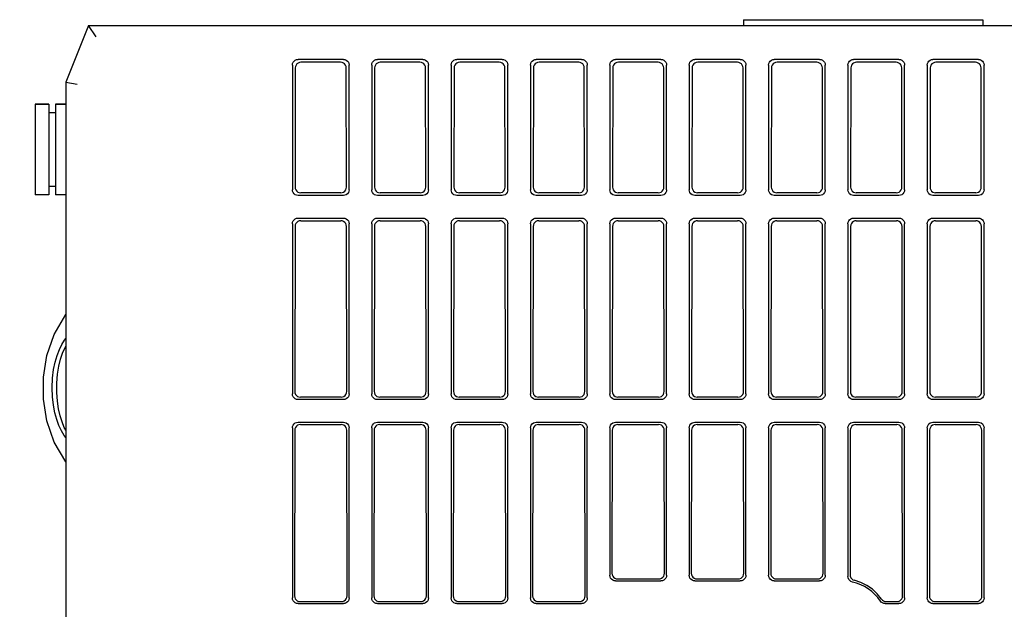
# Model space of a CAD drawing. Extents: x 100 to 1223, y 94 to 846.
# Tile 17 of 39: x 956 to 1043, y 268 to 320. Entities that reach past the tile are written whole.
import ezdxf

# ---------------------------------------------------------------- set-up
doc = ezdxf.new("R2010")
doc.units = 0
doc.header["$LTSCALE"] = 69.3
for name, color, linetype in [('ALL_AXIS', 7, 'CONTINUOUS'), ('ALL_DIM', 7, 'CONTINUOUS'), ('ALL_FEATURES', 7, 'CONTINUOUS')]:
    doc.layers.add(name, color=color, linetype=linetype)
doc.dimstyles.get("Standard").update_dxf_attribs({"dimtxt": 2.5, "dimasz": 2.5, "dimexe": 1.25, "dimexo": 0.625, "dimtad": 1, "dimcen": 2.5, "dimazin": 3, "dimtfac": 1, "dimtmove": 0, "dimatfit": 3})

# ---------------------------------------------------------------- blocks, each defined once
blk = doc.blocks.new('*D4')
at = {"layer": 'ALL_DIM', "color": 2, "linetype": 'CONTINUOUS'}
for p, q in [((931.118, 261.011), (899.379, 272.563)), ((960, 209.116), (960, 185.987))]:
    blk.add_line(p, q, dxfattribs=at)
for points in [[(901.856, 265.362), (902.198, 271.537), (898.99, 266.249)], [(953.934, 187.781), (960, 188.987), (954.08, 190.777)]]:
    blk.add_lwpolyline(points, dxfattribs=at)
for start, end in [(160, 215), (215, 270)]:
    blk.add_arc((960, 250.499), 61.512, start, end, dxfattribs=at)

msp = doc.modelspace()

# ---------------------------------------------------------------- linework, layer by layer
at = {"layer": 'ALL_AXIS', "color": 7, "linetype": 'CONTINUOUS'}
for p, q in [((957.3, 313.05), (957.3, 305.05)), ((957.3, 313.05), (958.5, 313.05)), ((959.1, 313.05), (960, 313.05))]:
    msp.add_line(p, q, dxfattribs=at)
msp.add_lwpolyline([(960, 283.65), (959.86, 283.838), (959.622, 284.244), (959.405, 284.711), (959.211, 285.239), (959.045, 285.833), (958.916, 286.495), (958.831, 287.233), (958.801, 288.047), (958.839, 288.881), (958.936, 289.643), (959.077, 290.307), (959.249, 290.89), (959.446, 291.403), (959.661, 291.853), (959.894, 292.244), (960, 292.386)], dxfattribs=at)
at = {"layer": 'ALL_FEATURES', "color": 7, "linetype": 'CONTINUOUS'}
for p, q in [((1019.8, 320.5), (1019.8, 320)), ((1019.8, 320.5), (1040.9, 320.5)), ((1040.9, 320.5), (1040.9, 320)), ((962, 320), (960, 315)), ((962.677, 319), (962, 320)), ((962, 320), (1164.5, 320)), ((984.502, 317), (980.498, 317)), ((991.502, 317), (987.498, 317)), ((998.502, 317), (994.498, 317)), ((1005.502, 317), (1001.498, 317)), ((1012.502, 317), (1008.498, 317)), ((1019.502, 317), (1015.498, 317)), ((1026.502, 317), (1022.498, 317)), ((1033.502, 317), (1029.498, 317)), ((1040.502, 317), (1036.498, 317)), ((980, 316.502), (980, 305.498)), ((980.253, 316.249), (980.237, 305.735)), ((984.248, 316.746), (980.752, 316.746)), ((984.763, 305.735), (984.747, 316.249)), ((985, 305.498), (985, 316.502)), ((987, 316.502), (987, 305.498)), ((987.253, 316.249), (987.237, 305.735)), ((991.248, 316.746), (987.752, 316.746)), ((991.763, 305.735), (991.747, 316.249)), ((992, 305.498), (992, 316.502)), ((994, 316.502), (994, 305.498)), ((994.253, 316.249), (994.237, 305.735)), ((998.248, 316.746), (994.752, 316.746)), ((998.763, 305.735), (998.747, 316.249)), ((999, 305.498), (999, 316.502)), ((1001, 316.502), (1001, 305.498)), ((1001.253, 316.249), (1001.237, 305.735)), ((1005.248, 316.746), (1001.752, 316.746)), ((1005.763, 305.735), (1005.747, 316.249)), ((1006, 305.498), (1006, 316.502)), ((1008, 316.502), (1008, 305.498)), ((1008.253, 316.249), (1008.237, 305.735)), ((1012.248, 316.746), (1008.752, 316.746)), ((1012.763, 305.735), (1012.747, 316.249)), ((1013, 305.498), (1013, 316.502)), ((1015, 316.502), (1015, 305.498)), ((1015.253, 316.249), (1015.237, 305.735)), ((1019.248, 316.746), (1015.752, 316.746)), ((1019.763, 305.735), (1019.747, 316.249)), ((1020, 305.498), (1020, 316.502)), ((1022, 316.502), (1022, 305.498)), ((1022.253, 316.249), (1022.237, 305.735)), ((1026.248, 316.746), (1022.752, 316.746)), ((1026.763, 305.735), (1026.747, 316.249)), ((1027, 305.498), (1027, 316.502)), ((1029, 316.502), (1029, 305.498)), ((1029.253, 316.249), (1029.237, 305.735)), ((1033.248, 316.746), (1029.752, 316.746)), ((1033.763, 305.735), (1033.747, 316.249)), ((1034, 305.498), (1034, 316.502)), ((1036, 316.502), (1036, 305.498)), ((1036.253, 316.249), (1036.237, 305.735)), ((1040.248, 316.746), (1036.752, 316.746)), ((1040.763, 305.735), (1040.747, 316.249)), ((1041, 305.498), (1041, 316.502)), ((960, 315), (960, 265.3)), ((960, 315), (961, 314.807)), ((958.5, 313.05), (957.3, 313.05)), ((958.5, 313.05), (958.5, 305.05)), ((959.1, 313.05), (959.1, 305.05)), ((960, 313.05), (959.1, 313.05)), ((959.1, 312.3), (958.5, 312.3)), ((959.1, 305.8), (958.5, 305.8)), ((958.5, 305.05), (957.3, 305.05)), ((960, 305.05), (959.1, 305.05)), ((984.502, 305), (980.498, 305)), ((984.265, 305.236), (980.735, 305.236)), ((991.502, 305), (987.498, 305)), ((991.265, 305.236), (987.735, 305.236)), ((998.502, 305), (994.498, 305)), ((998.265, 305.236), (994.735, 305.236)), ((1005.502, 305), (1001.498, 305)), ((1005.265, 305.236), (1001.735, 305.236)), ((1012.502, 305), (1008.498, 305)), ((1012.265, 305.236), (1008.735, 305.236)), ((1019.502, 305), (1015.498, 305)), ((1019.265, 305.236), (1015.735, 305.236)), ((1026.502, 305), (1022.498, 305)), ((1026.265, 305.236), (1022.735, 305.236)), ((1033.502, 305), (1029.498, 305)), ((1033.265, 305.236), (1029.735, 305.236)), ((1040.502, 305), (1036.498, 305)), ((1040.265, 305.236), (1036.735, 305.236)), ((980, 302.502), (980, 287.498)), ((980.232, 302.27), (980.21, 287.708)), ((980.498, 303), (984.502, 303)), ((980.731, 302.767), (984.269, 302.767)), ((984.79, 287.708), (984.768, 302.27)), ((985, 287.498), (985, 302.502)), ((987, 302.502), (987, 287.498)), ((987.232, 302.27), (987.21, 287.708)), ((987.498, 303), (991.502, 303)), ((987.731, 302.767), (991.269, 302.767)), ((991.79, 287.708), (991.768, 302.27)), ((992, 287.498), (992, 302.502)), ((994, 302.502), (994, 287.498)), ((994.232, 302.27), (994.21, 287.708)), ((994.498, 303), (998.502, 303)), ((994.731, 302.767), (998.269, 302.767)), ((998.79, 287.708), (998.768, 302.27)), ((999, 287.498), (999, 302.502)), ((1001, 302.502), (1001, 287.498)), ((1001.232, 302.27), (1001.21, 287.708)), ((1001.498, 303), (1005.502, 303)), ((1001.731, 302.767), (1005.269, 302.767)), ((1005.79, 287.708), (1005.768, 302.27)), ((1006, 287.498), (1006, 302.502)), ((1008, 302.502), (1008, 287.498)), ((1008.232, 302.27), (1008.21, 287.708)), ((1008.498, 303), (1012.502, 303)), ((1008.731, 302.767), (1012.269, 302.767)), ((1012.79, 287.708), (1012.768, 302.27)), ((1013, 287.498), (1013, 302.502)), ((1015, 302.502), (1015, 287.498)), ((1015.232, 302.27), (1015.21, 287.708)), ((1015.498, 303), (1019.502, 303)), ((1015.731, 302.767), (1019.269, 302.767)), ((1019.79, 287.708), (1019.768, 302.27)), ((1020, 287.498), (1020, 302.502)), ((1022, 302.502), (1022, 287.498)), ((1022.232, 302.27), (1022.21, 287.708)), ((1022.498, 303), (1026.502, 303)), ((1022.731, 302.767), (1026.269, 302.767)), ((1026.79, 287.708), (1026.768, 302.27)), ((1027, 287.498), (1027, 302.502)), ((1029, 302.502), (1029, 287.498)), ((1029.232, 302.27), (1029.21, 287.708)), ((1029.498, 303), (1033.502, 303)), ((1029.731, 302.767), (1033.269, 302.767)), ((1033.79, 287.708), (1033.768, 302.27)), ((1034, 287.498), (1034, 302.502)), ((1036, 302.502), (1036, 287.498)), ((1036.232, 302.27), (1036.21, 287.708)), ((1036.498, 303), (1040.502, 303)), ((1036.731, 302.767), (1040.269, 302.767)), ((1040.79, 287.708), (1040.768, 302.27)), ((1041, 287.498), (1041, 302.502)), ((984.502, 287), (980.498, 287)), ((984.293, 287.209), (980.707, 287.209)), ((991.502, 287), (987.498, 287)), ((991.293, 287.209), (987.707, 287.209)), ((998.502, 287), (994.498, 287)), ((998.293, 287.209), (994.707, 287.209)), ((1005.502, 287), (1001.498, 287)), ((1005.293, 287.209), (1001.707, 287.209)), ((1012.502, 287), (1008.498, 287)), ((1012.293, 287.209), (1008.707, 287.209)), ((1019.502, 287), (1015.498, 287)), ((1019.293, 287.209), (1015.707, 287.209)), ((1026.502, 287), (1022.498, 287)), ((1026.293, 287.209), (1022.707, 287.209)), ((1033.502, 287), (1029.498, 287)), ((1033.293, 287.209), (1029.707, 287.209)), ((1040.502, 287), (1036.498, 287)), ((1040.293, 287.209), (1036.707, 287.209)), ((980.498, 285), (984.502, 285)), ((987.498, 285), (991.502, 285)), ((994.498, 285), (998.502, 285)), ((1001.498, 285), (1005.502, 285)), ((1008.498, 285), (1012.502, 285)), ((1015.498, 285), (1019.502, 285)), ((1022.498, 285), (1026.502, 285)), ((1029.498, 285), (1033.502, 285)), ((1036.498, 285), (1040.502, 285)), ((980, 284.502), (980, 269.498)), ((980.204, 284.297), (980.182, 269.68)), ((980.703, 284.795), (984.297, 284.795)), ((984.818, 269.68), (984.796, 284.297)), ((985, 269.498), (985, 284.502)), ((987, 284.502), (987, 269.498)), ((987.204, 284.297), (987.182, 269.68)), ((987.703, 284.795), (991.297, 284.795)), ((991.818, 269.68), (991.796, 284.297)), ((992, 269.498), (992, 284.502)), ((994, 284.502), (994, 269.498)), ((994.204, 284.297), (994.182, 269.68)), ((994.703, 284.795), (998.297, 284.795)), ((998.818, 269.68), (998.796, 284.297)), ((999, 269.498), (999, 284.502)), ((1001, 284.502), (1001, 269.498)), ((1001.204, 284.297), (1001.182, 269.68)), ((1001.703, 284.795), (1005.297, 284.795)), ((1005.818, 269.68), (1005.796, 284.297)), ((1006, 269.498), (1006, 284.502)), ((1008, 284.502), (1008, 271.498)), ((1008.204, 284.297), (1008.185, 271.683)), ((1008.703, 284.795), (1012.297, 284.795)), ((1012.815, 271.683), (1012.796, 284.297)), ((1013, 271.498), (1013, 284.502)), ((1015, 284.502), (1015, 271.498)), ((1015.204, 284.297), (1015.185, 271.683)), ((1015.703, 284.795), (1019.297, 284.795)), ((1019.815, 271.683), (1019.796, 284.297)), ((1020, 271.498), (1020, 284.502)), ((1022, 284.502), (1022, 271.498)), ((1022.204, 284.297), (1022.185, 271.683)), ((1022.703, 284.795), (1026.297, 284.795)), ((1026.815, 271.683), (1026.796, 284.297)), ((1027, 271.498), (1027, 284.502)), ((1029, 284.502), (1029, 271.394)), ((1029.204, 284.297), (1029.185, 271.54)), ((1029.703, 284.795), (1033.297, 284.795)), ((1033.818, 269.68), (1033.796, 284.297)), ((1034, 269.498), (1034, 284.502)), ((1036, 284.502), (1036, 269.498)), ((1036.204, 284.297), (1036.182, 269.68)), ((1036.703, 284.795), (1040.297, 284.795)), ((1040.818, 269.68), (1040.796, 284.297)), ((1041, 269.498), (1041, 284.502)), ((1008.498, 271), (1012.502, 271)), ((1008.683, 271.184), (1012.317, 271.184)), ((1015.498, 271), (1019.502, 271)), ((1015.683, 271.184), (1019.317, 271.184)), ((1022.498, 271), (1026.502, 271)), ((1022.683, 271.184), (1026.317, 271.184)), ((980.498, 269), (984.502, 269)), ((980.679, 269.181), (984.321, 269.181)), ((987.498, 269), (991.502, 269)), ((987.679, 269.181), (991.321, 269.181)), ((994.498, 269), (998.502, 269)), ((994.679, 269.181), (998.321, 269.181)), ((1001.498, 269), (1005.502, 269)), ((1001.679, 269.181), (1005.321, 269.181)), ((1032.276, 269), (1033.502, 269)), ((1032.371, 269.181), (1033.321, 269.181)), ((1036.498, 269), (1040.502, 269)), ((1036.679, 269.181), (1040.321, 269.181))]:
    msp.add_line(p, q, dxfattribs=at)
for points in [[(980, 316.502), (980.017, 316.631), (980.067, 316.751), (980.146, 316.854), (980.249, 316.933), (980.369, 316.983), (980.498, 317)], [(984.502, 317), (984.631, 316.983), (984.751, 316.933), (984.854, 316.854), (984.933, 316.751), (984.983, 316.631), (985, 316.502)], [(987, 316.502), (987.017, 316.631), (987.067, 316.751), (987.146, 316.854), (987.249, 316.933), (987.369, 316.983), (987.498, 317)], [(991.502, 317), (991.631, 316.983), (991.751, 316.933), (991.854, 316.854), (991.933, 316.751), (991.983, 316.631), (992, 316.502)], [(994, 316.502), (994.017, 316.631), (994.067, 316.751), (994.146, 316.854), (994.249, 316.933), (994.369, 316.983), (994.498, 317)], [(998.502, 317), (998.631, 316.983), (998.751, 316.933), (998.854, 316.854), (998.933, 316.751), (998.983, 316.631), (999, 316.502)], [(1001, 316.502), (1001.017, 316.631), (1001.067, 316.751), (1001.146, 316.854), (1001.249, 316.933), (1001.369, 316.983), (1001.498, 317)], [(1005.502, 317), (1005.631, 316.983), (1005.751, 316.933), (1005.854, 316.854), (1005.933, 316.751), (1005.983, 316.631), (1006, 316.502)], [(1008, 316.502), (1008.017, 316.631), (1008.067, 316.751), (1008.146, 316.854), (1008.249, 316.933), (1008.369, 316.983), (1008.498, 317)], [(1012.502, 317), (1012.631, 316.983), (1012.751, 316.933), (1012.854, 316.854), (1012.933, 316.751), (1012.983, 316.631), (1013, 316.502)], [(1015, 316.502), (1015.017, 316.631), (1015.067, 316.751), (1015.146, 316.854), (1015.249, 316.933), (1015.369, 316.983), (1015.498, 317)], [(1019.502, 317), (1019.631, 316.983), (1019.751, 316.933), (1019.854, 316.854), (1019.933, 316.751), (1019.983, 316.631), (1020, 316.502)], [(1022, 316.502), (1022.017, 316.631), (1022.067, 316.751), (1022.146, 316.854), (1022.249, 316.933), (1022.369, 316.983), (1022.498, 317)], [(1026.502, 317), (1026.631, 316.983), (1026.751, 316.933), (1026.854, 316.854), (1026.933, 316.751), (1026.983, 316.631), (1027, 316.502)], [(1029, 316.502), (1029.017, 316.631), (1029.067, 316.751), (1029.146, 316.854), (1029.249, 316.933), (1029.369, 316.983), (1029.498, 317)], [(1033.502, 317), (1033.631, 316.983), (1033.751, 316.933), (1033.854, 316.854), (1033.933, 316.751), (1033.983, 316.631), (1034, 316.502)], [(1036, 316.502), (1036.017, 316.631), (1036.067, 316.751), (1036.146, 316.854), (1036.249, 316.933), (1036.369, 316.983), (1036.498, 317)], [(1040.502, 317), (1040.631, 316.983), (1040.751, 316.933), (1040.854, 316.854), (1040.933, 316.751), (1040.983, 316.631), (1041, 316.502)], [(980.752, 316.746), (980.623, 316.729), (980.502, 316.679), (980.399, 316.6), (980.32, 316.498), (980.27, 316.378), (980.253, 316.249)], [(984.747, 316.249), (984.73, 316.378), (984.68, 316.498), (984.601, 316.6), (984.498, 316.679), (984.377, 316.729), (984.248, 316.746)], [(987.752, 316.746), (987.623, 316.729), (987.502, 316.679), (987.399, 316.6), (987.32, 316.498), (987.27, 316.378), (987.253, 316.249)], [(991.747, 316.249), (991.73, 316.378), (991.68, 316.498), (991.601, 316.6), (991.498, 316.679), (991.377, 316.729), (991.248, 316.746)], [(994.752, 316.746), (994.623, 316.729), (994.502, 316.679), (994.399, 316.6), (994.32, 316.498), (994.27, 316.378), (994.253, 316.249)], [(998.747, 316.249), (998.73, 316.378), (998.68, 316.498), (998.601, 316.6), (998.498, 316.679), (998.377, 316.729), (998.248, 316.746)], [(1001.752, 316.746), (1001.623, 316.729), (1001.502, 316.679), (1001.399, 316.6), (1001.32, 316.498), (1001.27, 316.378), (1001.253, 316.249)], [(1005.747, 316.249), (1005.73, 316.378), (1005.68, 316.498), (1005.601, 316.6), (1005.498, 316.679), (1005.377, 316.729), (1005.248, 316.746)], [(1008.752, 316.746), (1008.623, 316.729), (1008.502, 316.679), (1008.399, 316.6), (1008.32, 316.498), (1008.27, 316.378), (1008.253, 316.249)], [(1012.747, 316.249), (1012.73, 316.378), (1012.68, 316.498), (1012.601, 316.6), (1012.498, 316.679), (1012.377, 316.729), (1012.248, 316.746)], [(1015.752, 316.746), (1015.623, 316.729), (1015.502, 316.679), (1015.399, 316.6), (1015.32, 316.498), (1015.27, 316.378), (1015.253, 316.249)], [(1019.747, 316.249), (1019.73, 316.378), (1019.68, 316.498), (1019.601, 316.6), (1019.498, 316.679), (1019.377, 316.729), (1019.248, 316.746)], [(1022.752, 316.746), (1022.623, 316.729), (1022.502, 316.679), (1022.399, 316.6), (1022.32, 316.498), (1022.27, 316.378), (1022.253, 316.249)], [(1026.747, 316.249), (1026.73, 316.378), (1026.68, 316.498), (1026.601, 316.6), (1026.498, 316.679), (1026.377, 316.729), (1026.248, 316.746)], [(1029.752, 316.746), (1029.623, 316.729), (1029.502, 316.679), (1029.399, 316.6), (1029.32, 316.498), (1029.27, 316.378), (1029.253, 316.249)], [(1033.747, 316.249), (1033.73, 316.378), (1033.68, 316.498), (1033.601, 316.6), (1033.498, 316.679), (1033.377, 316.729), (1033.248, 316.746)], [(1036.752, 316.746), (1036.623, 316.729), (1036.502, 316.679), (1036.399, 316.6), (1036.32, 316.498), (1036.27, 316.378), (1036.253, 316.249)], [(1040.747, 316.249), (1040.73, 316.378), (1040.68, 316.498), (1040.601, 316.6), (1040.498, 316.679), (1040.377, 316.729), (1040.248, 316.746)], [(980.237, 305.735), (980.254, 305.606), (980.304, 305.485), (980.382, 305.382), (980.485, 305.303), (980.605, 305.253), (980.735, 305.236)], [(984.265, 305.236), (984.395, 305.253), (984.515, 305.303), (984.618, 305.382), (984.696, 305.485), (984.746, 305.606), (984.763, 305.735)], [(987.237, 305.735), (987.254, 305.606), (987.304, 305.485), (987.382, 305.382), (987.485, 305.303), (987.605, 305.253), (987.735, 305.236)], [(991.265, 305.236), (991.395, 305.253), (991.515, 305.303), (991.618, 305.382), (991.696, 305.485), (991.746, 305.606), (991.763, 305.735)], [(994.237, 305.735), (994.254, 305.606), (994.304, 305.485), (994.382, 305.382), (994.485, 305.303), (994.605, 305.253), (994.735, 305.236)], [(998.265, 305.236), (998.395, 305.253), (998.515, 305.303), (998.618, 305.382), (998.696, 305.485), (998.746, 305.606), (998.763, 305.735)], [(1001.237, 305.735), (1001.254, 305.606), (1001.304, 305.485), (1001.382, 305.382), (1001.485, 305.303), (1001.605, 305.253), (1001.735, 305.236)], [(1005.265, 305.236), (1005.395, 305.253), (1005.515, 305.303), (1005.618, 305.382), (1005.696, 305.485), (1005.746, 305.606), (1005.763, 305.735)], [(1008.237, 305.735), (1008.254, 305.606), (1008.304, 305.485), (1008.382, 305.382), (1008.485, 305.303), (1008.605, 305.253), (1008.735, 305.236)], [(1012.265, 305.236), (1012.395, 305.253), (1012.515, 305.303), (1012.618, 305.382), (1012.696, 305.485), (1012.746, 305.606), (1012.763, 305.735)], [(1015.237, 305.735), (1015.254, 305.606), (1015.304, 305.485), (1015.382, 305.382), (1015.485, 305.303), (1015.605, 305.253), (1015.735, 305.236)], [(1019.265, 305.236), (1019.395, 305.253), (1019.515, 305.303), (1019.618, 305.382), (1019.696, 305.485), (1019.746, 305.606), (1019.763, 305.735)], [(1022.237, 305.735), (1022.254, 305.606), (1022.304, 305.485), (1022.382, 305.382), (1022.485, 305.303), (1022.605, 305.253), (1022.735, 305.236)], [(1026.265, 305.236), (1026.395, 305.253), (1026.515, 305.303), (1026.618, 305.382), (1026.696, 305.485), (1026.746, 305.606), (1026.763, 305.735)], [(1029.237, 305.735), (1029.254, 305.606), (1029.304, 305.485), (1029.382, 305.382), (1029.485, 305.303), (1029.605, 305.253), (1029.735, 305.236)], [(1033.265, 305.236), (1033.395, 305.253), (1033.515, 305.303), (1033.618, 305.382), (1033.696, 305.485), (1033.746, 305.606), (1033.763, 305.735)], [(1036.237, 305.735), (1036.254, 305.606), (1036.304, 305.485), (1036.382, 305.382), (1036.485, 305.303), (1036.605, 305.253), (1036.735, 305.236)], [(1040.265, 305.236), (1040.395, 305.253), (1040.515, 305.303), (1040.618, 305.382), (1040.696, 305.485), (1040.746, 305.606), (1040.763, 305.735)], [(980.498, 305), (980.369, 305.017), (980.249, 305.067), (980.146, 305.146), (980.067, 305.249), (980.017, 305.369), (980, 305.498)], [(985, 305.498), (984.983, 305.369), (984.933, 305.249), (984.854, 305.146), (984.751, 305.067), (984.631, 305.017), (984.502, 305)], [(987.498, 305), (987.369, 305.017), (987.249, 305.067), (987.146, 305.146), (987.067, 305.249), (987.017, 305.369), (987, 305.498)], [(992, 305.498), (991.983, 305.369), (991.933, 305.249), (991.854, 305.146), (991.751, 305.067), (991.631, 305.017), (991.502, 305)], [(994.498, 305), (994.369, 305.017), (994.249, 305.067), (994.146, 305.146), (994.067, 305.249), (994.017, 305.369), (994, 305.498)], [(999, 305.498), (998.983, 305.369), (998.933, 305.249), (998.854, 305.146), (998.751, 305.067), (998.631, 305.017), (998.502, 305)], [(1001.498, 305), (1001.369, 305.017), (1001.249, 305.067), (1001.146, 305.146), (1001.067, 305.249), (1001.017, 305.369), (1001, 305.498)], [(1006, 305.498), (1005.983, 305.369), (1005.933, 305.249), (1005.854, 305.146), (1005.751, 305.067), (1005.631, 305.017), (1005.502, 305)], [(1008.498, 305), (1008.369, 305.017), (1008.249, 305.067), (1008.146, 305.146), (1008.067, 305.249), (1008.017, 305.369), (1008, 305.498)], [(1013, 305.498), (1012.983, 305.369), (1012.933, 305.249), (1012.854, 305.146), (1012.751, 305.067), (1012.631, 305.017), (1012.502, 305)], [(1015.498, 305), (1015.369, 305.017), (1015.249, 305.067), (1015.146, 305.146), (1015.067, 305.249), (1015.017, 305.369), (1015, 305.498)], [(1020, 305.498), (1019.983, 305.369), (1019.933, 305.249), (1019.854, 305.146), (1019.751, 305.067), (1019.631, 305.017), (1019.502, 305)], [(1022.498, 305), (1022.369, 305.017), (1022.249, 305.067), (1022.146, 305.146), (1022.067, 305.249), (1022.017, 305.369), (1022, 305.498)], [(1027, 305.498), (1026.983, 305.369), (1026.933, 305.249), (1026.854, 305.146), (1026.751, 305.067), (1026.631, 305.017), (1026.502, 305)], [(1029.498, 305), (1029.369, 305.017), (1029.249, 305.067), (1029.146, 305.146), (1029.067, 305.249), (1029.017, 305.369), (1029, 305.498)], [(1034, 305.498), (1033.983, 305.369), (1033.933, 305.249), (1033.854, 305.146), (1033.751, 305.067), (1033.631, 305.017), (1033.502, 305)], [(1036.498, 305), (1036.369, 305.017), (1036.249, 305.067), (1036.146, 305.146), (1036.067, 305.249), (1036.017, 305.369), (1036, 305.498)], [(1041, 305.498), (1040.983, 305.369), (1040.933, 305.249), (1040.854, 305.146), (1040.751, 305.067), (1040.631, 305.017), (1040.502, 305)], [(980, 302.502), (980.017, 302.631), (980.067, 302.751), (980.146, 302.854), (980.249, 302.933), (980.369, 302.983), (980.498, 303)], [(980.731, 302.767), (980.601, 302.75), (980.481, 302.701), (980.378, 302.622), (980.299, 302.519), (980.249, 302.399), (980.232, 302.27)], [(984.768, 302.27), (984.751, 302.399), (984.701, 302.519), (984.622, 302.622), (984.519, 302.701), (984.399, 302.75), (984.269, 302.767)], [(984.502, 303), (984.631, 302.983), (984.751, 302.933), (984.854, 302.854), (984.933, 302.751), (984.983, 302.631), (985, 302.502)], [(987, 302.502), (987.017, 302.631), (987.067, 302.751), (987.146, 302.854), (987.249, 302.933), (987.369, 302.983), (987.498, 303)], [(987.731, 302.767), (987.601, 302.75), (987.481, 302.701), (987.378, 302.622), (987.299, 302.519), (987.249, 302.399), (987.232, 302.27)], [(991.768, 302.27), (991.751, 302.399), (991.701, 302.519), (991.622, 302.622), (991.519, 302.701), (991.399, 302.75), (991.269, 302.767)], [(991.502, 303), (991.631, 302.983), (991.751, 302.933), (991.854, 302.854), (991.933, 302.751), (991.983, 302.631), (992, 302.502)], [(994, 302.502), (994.017, 302.631), (994.067, 302.751), (994.146, 302.854), (994.249, 302.933), (994.369, 302.983), (994.498, 303)], [(994.731, 302.767), (994.601, 302.75), (994.481, 302.701), (994.378, 302.622), (994.299, 302.519), (994.249, 302.399), (994.232, 302.27)], [(998.768, 302.27), (998.751, 302.399), (998.701, 302.519), (998.622, 302.622), (998.519, 302.701), (998.399, 302.75), (998.269, 302.767)], [(998.502, 303), (998.631, 302.983), (998.751, 302.933), (998.854, 302.854), (998.933, 302.751), (998.983, 302.631), (999, 302.502)], [(1001, 302.502), (1001.017, 302.631), (1001.067, 302.751), (1001.146, 302.854), (1001.249, 302.933), (1001.369, 302.983), (1001.498, 303)], [(1001.731, 302.767), (1001.601, 302.75), (1001.481, 302.701), (1001.378, 302.622), (1001.299, 302.519), (1001.249, 302.399), (1001.232, 302.27)], [(1005.768, 302.27), (1005.751, 302.399), (1005.701, 302.519), (1005.622, 302.622), (1005.519, 302.701), (1005.399, 302.75), (1005.269, 302.767)], [(1005.502, 303), (1005.631, 302.983), (1005.751, 302.933), (1005.854, 302.854), (1005.933, 302.751), (1005.983, 302.631), (1006, 302.502)], [(1008, 302.502), (1008.017, 302.631), (1008.067, 302.751), (1008.146, 302.854), (1008.249, 302.933), (1008.369, 302.983), (1008.498, 303)], [(1008.731, 302.767), (1008.601, 302.75), (1008.481, 302.701), (1008.378, 302.622), (1008.299, 302.519), (1008.249, 302.399), (1008.232, 302.27)], [(1012.768, 302.27), (1012.751, 302.399), (1012.701, 302.519), (1012.622, 302.622), (1012.519, 302.701), (1012.399, 302.75), (1012.269, 302.767)], [(1012.502, 303), (1012.631, 302.983), (1012.751, 302.933), (1012.854, 302.854), (1012.933, 302.751), (1012.983, 302.631), (1013, 302.502)], [(1015, 302.502), (1015.017, 302.631), (1015.067, 302.751), (1015.146, 302.854), (1015.249, 302.933), (1015.369, 302.983), (1015.498, 303)], [(1015.731, 302.767), (1015.601, 302.75), (1015.481, 302.701), (1015.378, 302.622), (1015.299, 302.519), (1015.249, 302.399), (1015.232, 302.27)], [(1019.768, 302.27), (1019.751, 302.399), (1019.701, 302.519), (1019.622, 302.622), (1019.519, 302.701), (1019.399, 302.75), (1019.269, 302.767)], [(1019.502, 303), (1019.631, 302.983), (1019.751, 302.933), (1019.854, 302.854), (1019.933, 302.751), (1019.983, 302.631), (1020, 302.502)], [(1022, 302.502), (1022.017, 302.631), (1022.067, 302.751), (1022.146, 302.854), (1022.249, 302.933), (1022.369, 302.983), (1022.498, 303)], [(1022.731, 302.767), (1022.601, 302.75), (1022.481, 302.701), (1022.378, 302.622), (1022.299, 302.519), (1022.249, 302.399), (1022.232, 302.27)], [(1026.768, 302.27), (1026.751, 302.399), (1026.701, 302.519), (1026.622, 302.622), (1026.519, 302.701), (1026.399, 302.75), (1026.269, 302.767)], [(1026.502, 303), (1026.631, 302.983), (1026.751, 302.933), (1026.854, 302.854), (1026.933, 302.751), (1026.983, 302.631), (1027, 302.502)], [(1029, 302.502), (1029.017, 302.631), (1029.067, 302.751), (1029.146, 302.854), (1029.249, 302.933), (1029.369, 302.983), (1029.498, 303)], [(1029.731, 302.767), (1029.601, 302.75), (1029.481, 302.701), (1029.378, 302.622), (1029.299, 302.519), (1029.249, 302.399), (1029.232, 302.27)], [(1033.768, 302.27), (1033.751, 302.399), (1033.701, 302.519), (1033.622, 302.622), (1033.519, 302.701), (1033.399, 302.75), (1033.269, 302.767)], [(1033.502, 303), (1033.631, 302.983), (1033.751, 302.933), (1033.854, 302.854), (1033.933, 302.751), (1033.983, 302.631), (1034, 302.502)], [(1036, 302.502), (1036.017, 302.631), (1036.067, 302.751), (1036.146, 302.854), (1036.249, 302.933), (1036.369, 302.983), (1036.498, 303)], [(1036.731, 302.767), (1036.601, 302.75), (1036.481, 302.701), (1036.378, 302.622), (1036.299, 302.519), (1036.249, 302.399), (1036.232, 302.27)], [(1040.768, 302.27), (1040.751, 302.399), (1040.701, 302.519), (1040.622, 302.622), (1040.519, 302.701), (1040.399, 302.75), (1040.269, 302.767)], [(1040.502, 303), (1040.631, 302.983), (1040.751, 302.933), (1040.854, 302.854), (1040.933, 302.751), (1040.983, 302.631), (1041, 302.502)], [(960, 281.5), (958.972, 283.254), (958.332, 285.111), (958.035, 287.03), (958.035, 288.97), (958.332, 290.889), (958.972, 292.746), (960, 294.5)], [(960, 284.3), (959.879, 284.547), (959.69, 285.026), (959.522, 285.568), (959.381, 286.179), (959.277, 286.861), (959.221, 287.625), (959.224, 288.455), (959.292, 289.252), (959.407, 289.943), (959.556, 290.548), (959.729, 291.077), (959.918, 291.54), (960, 291.705)], [(980.498, 287), (980.369, 287.017), (980.249, 287.067), (980.146, 287.146), (980.067, 287.249), (980.017, 287.369), (980, 287.498)], [(980.21, 287.708), (980.226, 287.578), (980.276, 287.458), (980.355, 287.355), (980.458, 287.276), (980.578, 287.226), (980.707, 287.209)], [(984.293, 287.209), (984.422, 287.226), (984.542, 287.276), (984.645, 287.355), (984.724, 287.458), (984.774, 287.578), (984.79, 287.708)], [(985, 287.498), (984.983, 287.369), (984.933, 287.249), (984.854, 287.146), (984.751, 287.067), (984.631, 287.017), (984.502, 287)], [(987.498, 287), (987.369, 287.017), (987.249, 287.067), (987.146, 287.146), (987.067, 287.249), (987.017, 287.369), (987, 287.498)], [(987.21, 287.708), (987.226, 287.578), (987.276, 287.458), (987.355, 287.355), (987.458, 287.276), (987.578, 287.226), (987.707, 287.209)], [(991.293, 287.209), (991.422, 287.226), (991.542, 287.276), (991.645, 287.355), (991.724, 287.458), (991.774, 287.578), (991.79, 287.708)], [(992, 287.498), (991.983, 287.369), (991.933, 287.249), (991.854, 287.146), (991.751, 287.067), (991.631, 287.017), (991.502, 287)], [(994.498, 287), (994.369, 287.017), (994.249, 287.067), (994.146, 287.146), (994.067, 287.249), (994.017, 287.369), (994, 287.498)], [(994.21, 287.708), (994.226, 287.578), (994.276, 287.458), (994.355, 287.355), (994.458, 287.276), (994.578, 287.226), (994.707, 287.209)], [(998.293, 287.209), (998.422, 287.226), (998.542, 287.276), (998.645, 287.355), (998.724, 287.458), (998.774, 287.578), (998.79, 287.708)], [(999, 287.498), (998.983, 287.369), (998.933, 287.249), (998.854, 287.146), (998.751, 287.067), (998.631, 287.017), (998.502, 287)], [(1001.498, 287), (1001.369, 287.017), (1001.249, 287.067), (1001.146, 287.146), (1001.067, 287.249), (1001.017, 287.369), (1001, 287.498)], [(1001.21, 287.708), (1001.226, 287.578), (1001.276, 287.458), (1001.355, 287.355), (1001.458, 287.276), (1001.578, 287.226), (1001.707, 287.209)], [(1005.293, 287.209), (1005.422, 287.226), (1005.542, 287.276), (1005.645, 287.355), (1005.724, 287.458), (1005.774, 287.578), (1005.79, 287.708)], [(1006, 287.498), (1005.983, 287.369), (1005.933, 287.249), (1005.854, 287.146), (1005.751, 287.067), (1005.631, 287.017), (1005.502, 287)], [(1008.498, 287), (1008.369, 287.017), (1008.249, 287.067), (1008.146, 287.146), (1008.067, 287.249), (1008.017, 287.369), (1008, 287.498)], [(1008.21, 287.708), (1008.226, 287.578), (1008.276, 287.458), (1008.355, 287.355), (1008.458, 287.276), (1008.578, 287.226), (1008.707, 287.209)], [(1012.293, 287.209), (1012.422, 287.226), (1012.542, 287.276), (1012.645, 287.355), (1012.724, 287.458), (1012.774, 287.578), (1012.79, 287.708)], [(1013, 287.498), (1012.983, 287.369), (1012.933, 287.249), (1012.854, 287.146), (1012.751, 287.067), (1012.631, 287.017), (1012.502, 287)], [(1015.498, 287), (1015.369, 287.017), (1015.249, 287.067), (1015.146, 287.146), (1015.067, 287.249), (1015.017, 287.369), (1015, 287.498)], [(1015.21, 287.708), (1015.226, 287.578), (1015.276, 287.458), (1015.355, 287.355), (1015.458, 287.276), (1015.578, 287.226), (1015.707, 287.209)], [(1019.293, 287.209), (1019.422, 287.226), (1019.542, 287.276), (1019.645, 287.355), (1019.724, 287.458), (1019.774, 287.578), (1019.79, 287.708)], [(1020, 287.498), (1019.983, 287.369), (1019.933, 287.249), (1019.854, 287.146), (1019.751, 287.067), (1019.631, 287.017), (1019.502, 287)], [(1022.498, 287), (1022.369, 287.017), (1022.249, 287.067), (1022.146, 287.146), (1022.067, 287.249), (1022.017, 287.369), (1022, 287.498)], [(1022.21, 287.708), (1022.226, 287.578), (1022.276, 287.458), (1022.355, 287.355), (1022.458, 287.276), (1022.578, 287.226), (1022.707, 287.209)], [(1026.293, 287.209), (1026.422, 287.226), (1026.542, 287.276), (1026.645, 287.355), (1026.724, 287.458), (1026.774, 287.578), (1026.79, 287.708)], [(1027, 287.498), (1026.983, 287.369), (1026.933, 287.249), (1026.854, 287.146), (1026.751, 287.067), (1026.631, 287.017), (1026.502, 287)], [(1029.498, 287), (1029.369, 287.017), (1029.249, 287.067), (1029.146, 287.146), (1029.067, 287.249), (1029.017, 287.369), (1029, 287.498)], [(1029.21, 287.708), (1029.226, 287.578), (1029.276, 287.458), (1029.355, 287.355), (1029.458, 287.276), (1029.578, 287.226), (1029.707, 287.209)], [(1033.293, 287.209), (1033.422, 287.226), (1033.542, 287.276), (1033.645, 287.355), (1033.724, 287.458), (1033.774, 287.578), (1033.79, 287.708)], [(1034, 287.498), (1033.983, 287.369), (1033.933, 287.249), (1033.854, 287.146), (1033.751, 287.067), (1033.631, 287.017), (1033.502, 287)], [(1036.498, 287), (1036.369, 287.017), (1036.249, 287.067), (1036.146, 287.146), (1036.067, 287.249), (1036.017, 287.369), (1036, 287.498)], [(1036.21, 287.708), (1036.226, 287.578), (1036.276, 287.458), (1036.355, 287.355), (1036.458, 287.276), (1036.578, 287.226), (1036.707, 287.209)], [(1040.293, 287.209), (1040.422, 287.226), (1040.542, 287.276), (1040.645, 287.355), (1040.724, 287.458), (1040.774, 287.578), (1040.79, 287.708)], [(1041, 287.498), (1040.983, 287.369), (1040.933, 287.249), (1040.854, 287.146), (1040.751, 287.067), (1040.631, 287.017), (1040.502, 287)], [(980, 284.502), (980.017, 284.631), (980.067, 284.751), (980.146, 284.854), (980.249, 284.933), (980.369, 284.983), (980.498, 285)], [(984.502, 285), (984.631, 284.983), (984.751, 284.933), (984.854, 284.854), (984.933, 284.751), (984.983, 284.631), (985, 284.502)], [(987, 284.502), (987.017, 284.631), (987.067, 284.751), (987.146, 284.854), (987.249, 284.933), (987.369, 284.983), (987.498, 285)], [(991.502, 285), (991.631, 284.983), (991.751, 284.933), (991.854, 284.854), (991.933, 284.751), (991.983, 284.631), (992, 284.502)], [(994, 284.502), (994.017, 284.631), (994.067, 284.751), (994.146, 284.854), (994.249, 284.933), (994.369, 284.983), (994.498, 285)], [(998.502, 285), (998.631, 284.983), (998.751, 284.933), (998.854, 284.854), (998.933, 284.751), (998.983, 284.631), (999, 284.502)], [(1001, 284.502), (1001.017, 284.631), (1001.067, 284.751), (1001.146, 284.854), (1001.249, 284.933), (1001.369, 284.983), (1001.498, 285)], [(1005.502, 285), (1005.631, 284.983), (1005.751, 284.933), (1005.854, 284.854), (1005.933, 284.751), (1005.983, 284.631), (1006, 284.502)], [(1008, 284.502), (1008.017, 284.631), (1008.067, 284.751), (1008.146, 284.854), (1008.249, 284.933), (1008.369, 284.983), (1008.498, 285)], [(1012.502, 285), (1012.631, 284.983), (1012.751, 284.933), (1012.854, 284.854), (1012.933, 284.751), (1012.983, 284.631), (1013, 284.502)], [(1015, 284.502), (1015.017, 284.631), (1015.067, 284.751), (1015.146, 284.854), (1015.249, 284.933), (1015.369, 284.983), (1015.498, 285)], [(1019.502, 285), (1019.631, 284.983), (1019.751, 284.933), (1019.854, 284.854), (1019.933, 284.751), (1019.983, 284.631), (1020, 284.502)], [(1022, 284.502), (1022.017, 284.631), (1022.067, 284.751), (1022.146, 284.854), (1022.249, 284.933), (1022.369, 284.983), (1022.498, 285)], [(1026.502, 285), (1026.631, 284.983), (1026.751, 284.933), (1026.854, 284.854), (1026.933, 284.751), (1026.983, 284.631), (1027, 284.502)], [(1029, 284.502), (1029.017, 284.631), (1029.067, 284.751), (1029.146, 284.854), (1029.249, 284.933), (1029.369, 284.983), (1029.498, 285)], [(1033.502, 285), (1033.631, 284.983), (1033.751, 284.933), (1033.854, 284.854), (1033.933, 284.751), (1033.983, 284.631), (1034, 284.502)], [(1036, 284.502), (1036.017, 284.631), (1036.067, 284.751), (1036.146, 284.854), (1036.249, 284.933), (1036.369, 284.983), (1036.498, 285)], [(1040.502, 285), (1040.631, 284.983), (1040.751, 284.933), (1040.854, 284.854), (1040.933, 284.751), (1040.983, 284.631), (1041, 284.502)], [(980.703, 284.795), (980.574, 284.778), (980.454, 284.728), (980.351, 284.649), (980.271, 284.546), (980.222, 284.426), (980.204, 284.297)], [(984.796, 284.297), (984.778, 284.426), (984.729, 284.546), (984.649, 284.649), (984.546, 284.728), (984.426, 284.778), (984.297, 284.795)], [(987.703, 284.795), (987.574, 284.778), (987.454, 284.728), (987.351, 284.649), (987.271, 284.546), (987.222, 284.426), (987.204, 284.297)], [(991.796, 284.297), (991.778, 284.426), (991.729, 284.546), (991.649, 284.649), (991.546, 284.728), (991.426, 284.778), (991.297, 284.795)], [(994.703, 284.795), (994.574, 284.778), (994.454, 284.728), (994.351, 284.649), (994.271, 284.546), (994.222, 284.426), (994.204, 284.297)], [(998.796, 284.297), (998.778, 284.426), (998.729, 284.546), (998.649, 284.649), (998.546, 284.728), (998.426, 284.778), (998.297, 284.795)], [(1001.703, 284.795), (1001.574, 284.778), (1001.454, 284.728), (1001.351, 284.649), (1001.271, 284.546), (1001.222, 284.426), (1001.204, 284.297)], [(1005.796, 284.297), (1005.778, 284.426), (1005.729, 284.546), (1005.649, 284.649), (1005.546, 284.728), (1005.426, 284.778), (1005.297, 284.795)], [(1008.703, 284.795), (1008.574, 284.778), (1008.454, 284.728), (1008.351, 284.649), (1008.271, 284.546), (1008.222, 284.426), (1008.204, 284.297)], [(1012.796, 284.297), (1012.778, 284.426), (1012.729, 284.546), (1012.649, 284.649), (1012.546, 284.728), (1012.426, 284.778), (1012.297, 284.795)], [(1015.703, 284.795), (1015.574, 284.778), (1015.454, 284.728), (1015.351, 284.649), (1015.271, 284.546), (1015.222, 284.426), (1015.204, 284.297)], [(1019.796, 284.297), (1019.778, 284.426), (1019.729, 284.546), (1019.649, 284.649), (1019.546, 284.728), (1019.426, 284.778), (1019.297, 284.795)], [(1022.703, 284.795), (1022.574, 284.778), (1022.454, 284.728), (1022.351, 284.649), (1022.271, 284.546), (1022.222, 284.426), (1022.204, 284.297)], [(1026.796, 284.297), (1026.778, 284.426), (1026.729, 284.546), (1026.649, 284.649), (1026.546, 284.728), (1026.426, 284.778), (1026.297, 284.795)], [(1029.703, 284.795), (1029.574, 284.778), (1029.454, 284.728), (1029.351, 284.649), (1029.271, 284.546), (1029.222, 284.426), (1029.204, 284.297)], [(1033.796, 284.297), (1033.778, 284.426), (1033.729, 284.546), (1033.649, 284.649), (1033.546, 284.728), (1033.426, 284.778), (1033.297, 284.795)], [(1036.703, 284.795), (1036.574, 284.778), (1036.454, 284.728), (1036.351, 284.649), (1036.271, 284.546), (1036.222, 284.426), (1036.204, 284.297)], [(1040.796, 284.297), (1040.778, 284.426), (1040.729, 284.546), (1040.649, 284.649), (1040.546, 284.728), (1040.426, 284.778), (1040.297, 284.795)], [(1008.498, 271), (1008.369, 271.017), (1008.249, 271.067), (1008.146, 271.146), (1008.067, 271.249), (1008.017, 271.369), (1008, 271.498)], [(1008.185, 271.683), (1008.202, 271.554), (1008.252, 271.433), (1008.33, 271.33), (1008.433, 271.251), (1008.553, 271.201), (1008.683, 271.184)], [(1012.317, 271.184), (1012.447, 271.201), (1012.567, 271.251), (1012.67, 271.33), (1012.748, 271.433), (1012.798, 271.554), (1012.815, 271.683)], [(1013, 271.498), (1012.983, 271.369), (1012.933, 271.249), (1012.854, 271.146), (1012.751, 271.067), (1012.631, 271.017), (1012.502, 271)], [(1015.498, 271), (1015.369, 271.017), (1015.249, 271.067), (1015.146, 271.146), (1015.067, 271.249), (1015.017, 271.369), (1015, 271.498)], [(1015.185, 271.683), (1015.202, 271.554), (1015.252, 271.433), (1015.33, 271.33), (1015.433, 271.251), (1015.553, 271.201), (1015.683, 271.184)], [(1019.317, 271.184), (1019.447, 271.201), (1019.567, 271.251), (1019.67, 271.33), (1019.748, 271.433), (1019.798, 271.554), (1019.815, 271.683)], [(1020, 271.498), (1019.983, 271.369), (1019.933, 271.249), (1019.854, 271.146), (1019.751, 271.067), (1019.631, 271.017), (1019.502, 271)], [(1022.498, 271), (1022.369, 271.017), (1022.249, 271.067), (1022.146, 271.146), (1022.067, 271.249), (1022.017, 271.369), (1022, 271.498)], [(1022.185, 271.683), (1022.202, 271.554), (1022.252, 271.433), (1022.33, 271.33), (1022.433, 271.251), (1022.553, 271.201), (1022.683, 271.184)], [(1026.317, 271.184), (1026.447, 271.201), (1026.567, 271.251), (1026.67, 271.33), (1026.748, 271.433), (1026.798, 271.554), (1026.815, 271.683)], [(1027, 271.498), (1026.983, 271.369), (1026.933, 271.249), (1026.854, 271.146), (1026.751, 271.067), (1026.631, 271.017), (1026.502, 271)], [(1029.391, 270.907), (1029.265, 270.953), (1029.155, 271.032), (1029.072, 271.136), (1029.018, 271.261), (1029, 271.394)], [(1029.185, 271.54), (1029.202, 271.41), (1029.253, 271.288), (1029.333, 271.185), (1029.439, 271.105), (1029.56, 271.057)], [(1031.963, 269.395), (1031.589, 269.858), (1031.152, 270.264), (1030.66, 270.604), (1030.125, 270.87), (1029.56, 271.057)], [(980.498, 269), (980.369, 269.017), (980.249, 269.067), (980.146, 269.146), (980.067, 269.249), (980.017, 269.369), (980, 269.498)], [(980.182, 269.68), (980.199, 269.55), (980.249, 269.43), (980.327, 269.327), (980.43, 269.248), (980.55, 269.198), (980.679, 269.181)], [(984.321, 269.181), (984.45, 269.198), (984.57, 269.248), (984.673, 269.327), (984.751, 269.43), (984.801, 269.55), (984.818, 269.68)], [(985, 269.498), (984.983, 269.369), (984.933, 269.249), (984.854, 269.146), (984.751, 269.067), (984.631, 269.017), (984.502, 269)], [(987.498, 269), (987.369, 269.017), (987.249, 269.067), (987.146, 269.146), (987.067, 269.249), (987.017, 269.369), (987, 269.498)], [(987.182, 269.68), (987.199, 269.55), (987.249, 269.43), (987.327, 269.327), (987.43, 269.248), (987.55, 269.198), (987.679, 269.181)], [(991.321, 269.181), (991.45, 269.198), (991.57, 269.248), (991.673, 269.327), (991.751, 269.43), (991.801, 269.55), (991.818, 269.68)], [(992, 269.498), (991.983, 269.369), (991.933, 269.249), (991.854, 269.146), (991.751, 269.067), (991.631, 269.017), (991.502, 269)], [(994.498, 269), (994.369, 269.017), (994.249, 269.067), (994.146, 269.146), (994.067, 269.249), (994.017, 269.369), (994, 269.498)], [(994.182, 269.68), (994.199, 269.55), (994.249, 269.43), (994.327, 269.327), (994.43, 269.248), (994.55, 269.198), (994.679, 269.181)], [(998.321, 269.181), (998.45, 269.198), (998.57, 269.248), (998.673, 269.327), (998.751, 269.43), (998.801, 269.55), (998.818, 269.68)], [(999, 269.498), (998.983, 269.369), (998.933, 269.249), (998.854, 269.146), (998.751, 269.067), (998.631, 269.017), (998.502, 269)], [(1001.498, 269), (1001.369, 269.017), (1001.249, 269.067), (1001.146, 269.146), (1001.067, 269.249), (1001.017, 269.369), (1001, 269.498)], [(1001.182, 269.68), (1001.199, 269.55), (1001.249, 269.43), (1001.327, 269.327), (1001.43, 269.248), (1001.55, 269.198), (1001.679, 269.181)], [(1005.321, 269.181), (1005.45, 269.198), (1005.57, 269.248), (1005.673, 269.327), (1005.751, 269.43), (1005.801, 269.55), (1005.818, 269.68)], [(1006, 269.498), (1005.983, 269.369), (1005.933, 269.249), (1005.854, 269.146), (1005.751, 269.067), (1005.631, 269.017), (1005.502, 269)], [(1031.963, 269.395), (1032.043, 269.305), (1032.142, 269.238), (1032.253, 269.196), (1032.371, 269.181)], [(1033.321, 269.181), (1033.45, 269.198), (1033.57, 269.248), (1033.673, 269.327), (1033.751, 269.43), (1033.801, 269.55), (1033.818, 269.68)], [(1034, 269.498), (1033.983, 269.369), (1033.933, 269.249), (1033.854, 269.146), (1033.751, 269.067), (1033.631, 269.017), (1033.502, 269)], [(1036.498, 269), (1036.369, 269.017), (1036.249, 269.067), (1036.146, 269.146), (1036.067, 269.249), (1036.017, 269.369), (1036, 269.498)], [(1036.182, 269.68), (1036.199, 269.55), (1036.249, 269.43), (1036.327, 269.327), (1036.43, 269.248), (1036.55, 269.198), (1036.679, 269.181)], [(1040.321, 269.181), (1040.45, 269.198), (1040.57, 269.248), (1040.673, 269.327), (1040.751, 269.43), (1040.801, 269.55), (1040.818, 269.68)], [(1041, 269.498), (1040.983, 269.369), (1040.933, 269.249), (1040.854, 269.146), (1040.751, 269.067), (1040.631, 269.017), (1040.502, 269)], [(1032.276, 269), (1032.155, 269.015), (1032.041, 269.059), (1031.941, 269.129), (1031.861, 269.221)]]:
    msp.add_lwpolyline(points, dxfattribs=at)
msp.add_arc((1028.535, 267), 4, 33.73604, 77.63737, dxfattribs=at)

# ---------------------------------------------------------------- dimensions: what is measured, and where the dimension line sits
at = {"layer": 'ALL_DIM', "color": 2, "linetype": 'CONTINUOUS'}
dim = msp.add_angular_dim_2l(base=(909.612, 215.217), line1=((899.379, 272.563), (931.118, 261.011)), line2=((960, 209.116), (960, 185.987)), dimstyle='Standard', dxfattribs=at)
dim.commit()
dim.dimension.update_dxf_attribs({"geometry": '*D4', "text_midpoint": (903.811, 260.795), "dimtype": 130})

doc.saveas('drawing.dxf')
